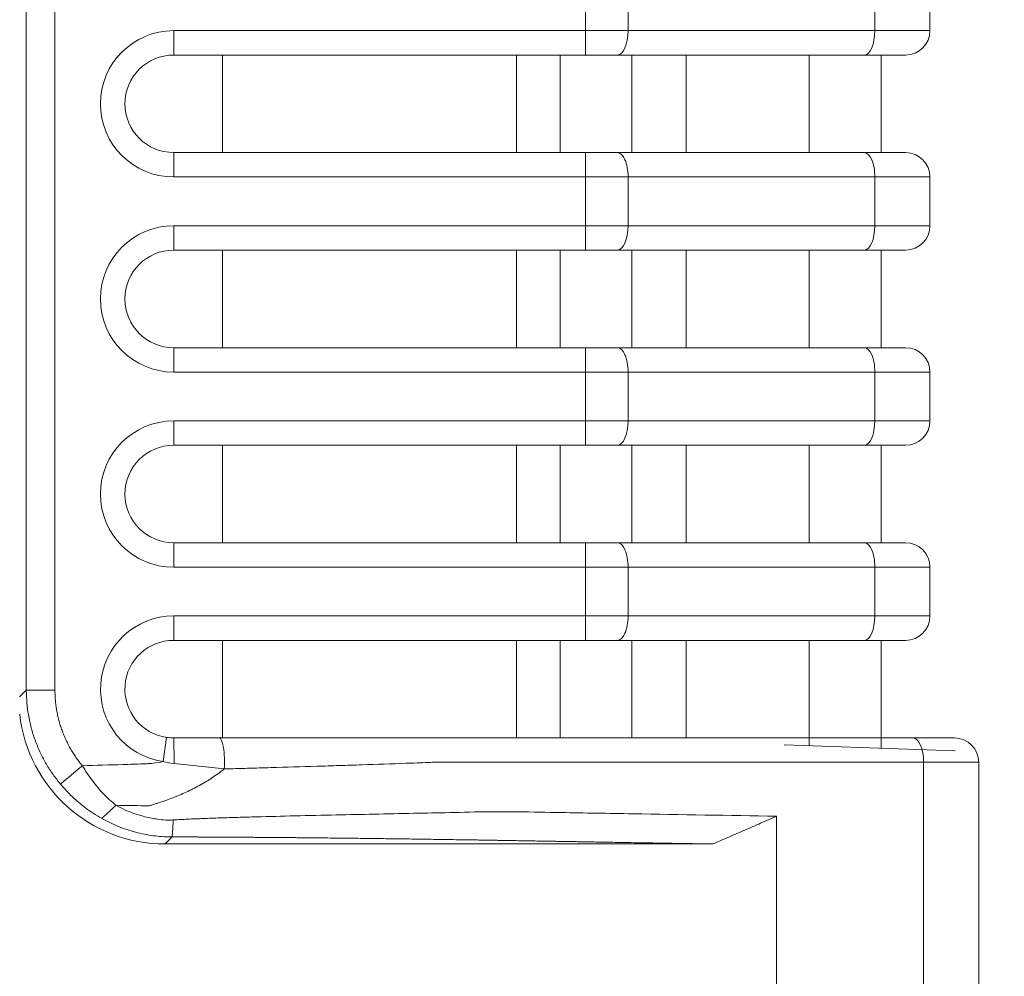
# Model space of a CAD drawing. Header units: millimetres. Extents: x 990 to 1811, y 0 to 562.
# Tile 82 of 256: x 1351 to 1371, y 293 to 312. Entities that reach past the tile are written whole.
import ezdxf

# ---------------------------------------------------------------- set-up
doc = ezdxf.new("R2010")
doc.units = ezdxf.units.MM
doc.layers.get('Defpoints').update_dxf_attribs({"lineweight": 18})
doc.layers.add('1', color=7, linetype='Continuous', true_color=0xffffff)
doc.layers.add('7标注层', color=4, linetype='Continuous', lineweight=18)
doc.styles.add('3.0', font='txt', dxfattribs={"height": 7.5})
doc.dimstyles.new('ISO-3.0', dxfattribs={"dimtxt": 7.5, "dimasz": 7.5, "dimexe": 4.5, "dimexo": 1.5, "dimgap": 1.5, "dimtad": 1, "dimdsep": 46, "dimtxsty": '3.0', "dimcen": 7.5, "dimclrd": 256, "dimclre": 256, "dimclrt": 256, "dimadec": 1, "dimazin": 0, "dimtp": 2e-09, "dimtm": 1.1e-09, "dimtfac": 1, "dimtmove": 0, "dimatfit": 3, "dimfxl": 1, "dimtolj": 1, "dimlwd": -1, "dimlwe": -1, "dimarcsym": 0})

# ---------------------------------------------------------------- blocks, each defined once
blk = doc.blocks.new('*D56')
at = {"layer": '7标注层', "transparency": 16777216}
for p, q in [((1366.033, 398.534), (1401.958, 398.534)), ((1397.458, 286.138), (1397.458, 391.034)), ((1353.912, 278.638), (1401.958, 278.638))]:
    blk.add_line(p, q, dxfattribs=at)
for points in [[(1396.208, 391.034), (1398.708, 391.034), (1397.458, 398.534)], [(1396.208, 286.138), (1398.708, 286.138), (1397.458, 278.638)]]:
    blk.add_solid(points, dxfattribs=at)
at = {"layer": 'Defpoints', "color": 0, "transparency": 16777216}
for p in [(1364.533, 398.534), (1397.458, 398.534), (1352.412, 278.638)]:
    blk.add_point(p, dxfattribs=at)
at = {"layer": '7标注层', "transparency": 16777216, "insert": (1392.208, 338.586), "char_height": 7.5, "attachment_point": 5, "rotation": 90, "style": '3.0'}
blk.add_mtext('\\A1;120', dxfattribs=at)

msp = doc.modelspace()

# ---------------------------------------------------------------- linework, layer by layer
at = {"layer": '1', "color": 7, "linetype": 'Continuous', "lineweight": 18}
for p, q in [((1350.901, 298.616), (1350.901, 378.66)), ((1351.488, 378.66), (1351.488, 298.616)), ((1353.921, 312.138), (1353.921, 311.638)), ((1353.921, 312.138), (1362.364, 312.138)), ((1362.364, 311.638), (1362.364, 312.138)), ((1368.29, 312.138), (1369.421, 312.138)), ((1362.364, 311.638), (1353.921, 311.638)), ((1354.921, 309.638), (1354.921, 311.638)), ((1360.95, 309.638), (1360.95, 311.638)), ((1361.842, 311.638), (1361.842, 309.638)), ((1363.016, 311.638), (1362.364, 311.638)), ((1363.313, 309.638), (1363.313, 311.638)), ((1364.421, 311.638), (1364.421, 309.638)), ((1366.947, 309.638), (1366.947, 311.638)), ((1368.921, 311.638), (1368.073, 311.638)), ((1368.421, 311.638), (1368.421, 309.638)), ((1353.921, 309.638), (1362.364, 309.638)), ((1353.921, 309.138), (1353.921, 309.638)), ((1362.364, 309.638), (1362.364, 309.138)), ((1362.364, 309.638), (1363.016, 309.638)), ((1368.073, 309.638), (1368.921, 309.638)), ((1362.364, 309.138), (1353.921, 309.138)), ((1363.233, 309.138), (1362.364, 309.138)), ((1353.921, 308.138), (1353.921, 307.638)), ((1353.921, 308.138), (1362.364, 308.138)), ((1362.364, 307.638), (1362.364, 308.138)), ((1368.29, 308.138), (1369.421, 308.138)), ((1362.364, 307.638), (1353.921, 307.638)), ((1354.921, 305.638), (1354.921, 307.638)), ((1360.95, 305.638), (1360.95, 307.638)), ((1361.842, 307.638), (1361.842, 305.638)), ((1363.016, 307.638), (1362.364, 307.638)), ((1363.313, 305.638), (1363.313, 307.638)), ((1364.421, 307.638), (1364.421, 305.638)), ((1366.947, 305.638), (1366.947, 307.638)), ((1368.921, 307.638), (1368.073, 307.638)), ((1368.421, 307.638), (1368.421, 305.638)), ((1353.921, 305.138), (1353.921, 305.638)), ((1353.921, 305.638), (1362.364, 305.638)), ((1362.364, 305.638), (1363.016, 305.638)), ((1362.364, 305.638), (1362.364, 305.138)), ((1368.073, 305.638), (1368.921, 305.638)), ((1362.364, 305.138), (1353.921, 305.138)), ((1363.233, 305.138), (1362.364, 305.138)), ((1353.921, 304.138), (1353.921, 303.638)), ((1353.921, 304.138), (1362.364, 304.138)), ((1362.364, 304.138), (1362.364, 303.638)), ((1368.29, 304.138), (1369.421, 304.138)), ((1362.364, 303.638), (1353.921, 303.638)), ((1354.921, 301.638), (1354.921, 303.638)), ((1360.95, 301.638), (1360.95, 303.638)), ((1361.842, 303.638), (1361.842, 301.638)), ((1363.016, 303.638), (1362.364, 303.638)), ((1363.313, 301.638), (1363.313, 303.638)), ((1364.421, 303.638), (1364.421, 301.638)), ((1366.947, 301.638), (1366.947, 303.638)), ((1368.921, 303.638), (1368.073, 303.638)), ((1368.421, 303.638), (1368.421, 301.638)), ((1353.921, 301.638), (1362.364, 301.638)), ((1353.921, 301.138), (1353.921, 301.638)), ((1362.364, 301.638), (1363.016, 301.638)), ((1362.364, 301.138), (1362.364, 301.638)), ((1368.073, 301.638), (1368.921, 301.638)), ((1362.364, 301.138), (1353.921, 301.138)), ((1363.233, 301.138), (1362.364, 301.138)), ((1353.921, 300.138), (1353.921, 299.638)), ((1353.921, 300.138), (1362.364, 300.138)), ((1362.364, 300.138), (1362.364, 299.638)), ((1368.29, 300.138), (1369.421, 300.138)), ((1362.364, 299.638), (1353.921, 299.638)), ((1354.921, 297.638), (1354.921, 299.638)), ((1360.95, 297.638), (1360.95, 299.638)), ((1361.842, 299.638), (1361.842, 297.638)), ((1363.016, 299.638), (1362.364, 299.638)), ((1363.313, 297.638), (1363.313, 299.638)), ((1364.421, 299.638), (1364.421, 297.638)), ((1366.947, 297.48), (1366.947, 299.638)), ((1368.921, 299.638), (1368.073, 299.638)), ((1368.421, 299.638), (1368.421, 297.429)), ((1350.763, 298.479), (1350.901, 298.616)), ((1353.706, 297.154), (1353.777, 297.648)), ((1369.073, 297.638), (1369.921, 297.638)), ((1366.431, 297.498), (1369.938, 297.376)), ((1353.889, 295.608), (1353.744, 295.463)), ((1353.744, 295.463), (1364.969, 295.463))]:
    msp.add_line(p, q, dxfattribs=at)
for centre, radius, start, end in [((1353.921, 310.638), 1.5, 90, 270), ((1368.921, 312.138), 0.5, 270, 0), ((1353.921, 310.638), 1, 90, 270), ((1368.921, 309.138), 0.5, 0, 90), ((1353.921, 306.638), 1.5, 90, 270), ((1368.921, 308.138), 0.5, 270, 0), ((1353.921, 306.638), 1, 90, 270), ((1368.921, 305.138), 0.5, 0, 90), ((1353.921, 302.638), 1.5, 90, 270), ((1368.921, 304.138), 0.5, 270, 0), ((1353.921, 302.638), 1, 90, 270), ((1368.921, 301.138), 0.5, 0, 90), ((1353.921, 298.638), 1.5, 90, 261.7668), ((1368.921, 300.138), 0.5, 270, 0), ((1353.921, 298.638), 1, 90, 261.7668), ((1369.921, 297.138), 0.5, 360, 90)]:
    msp.add_arc(centre, radius, start, end, dxfattribs=at)
for centre, major_axis, ratio, start_param, end_param in [((1363.016, 312.138), (0, -0.5), 0.434749, 0, 1.570796), ((1368.073, 312.138), (0, 0.5), 0.434749, 3.141593, 4.712389), ((1363.016, 309.138), (0, -0.5), 0.434749, 1.570796, 3.141593), ((1368.073, 309.138), (0, -0.5), 0.434749, 1.570796, 3.141593), ((1363.016, 308.138), (0, -0.5), 0.434749, 0, 1.570796), ((1368.073, 308.138), (0, 0.5), 0.434749, 3.141593, 4.712389), ((1363.016, 305.138), (0, -0.5), 0.434749, 1.570796, 3.141593), ((1368.073, 305.138), (0, -0.5), 0.434749, 1.570796, 3.141593), ((1363.016, 304.138), (0, -0.5), 0.434749, 0, 1.570796), ((1368.073, 304.138), (0, 0.5), 0.434749, 3.141593, 4.712389), ((1363.016, 301.138), (0, -0.5), 0.434749, 1.570795, 3.141593), ((1368.073, 301.138), (0, -0.5), 0.434749, 1.570796, 3.141593), ((1363.016, 300.138), (0, 0.5), 0.434749, 3.141593, 4.71239), ((1368.073, 300.138), (0, 0.5), 0.434749, 3.141593, 4.712389), ((1353.748, 298.465), (-2.124, -2.124), 0.998783, 5.611766, 7.067974), ((1353.921, 297.138), (0, -0.5), 0.015276, 1.524761, 3.141593), ((1354.854, 297.138), (0, -0.5), 0.214872, 1.293535, 3.141593), ((1369.073, 297.138), (0, -0.5), 0.434749, 1.570797, 3.141593)]:
    msp.add_ellipse(centre, major_axis=major_axis, ratio=ratio, start_param=start_param, end_param=end_param, dxfattribs=at)
for points, degree in [([(1362.364, 312.138), (1362.364, 312.471), (1362.364, 312.805), (1362.364, 313.138)], 3), ([(1363.233, 313.138), (1363.233, 312.805), (1363.233, 312.471), (1363.233, 312.138)], 3), ([(1368.29, 312.138), (1368.29, 312.471), (1368.29, 312.805), (1368.29, 313.138)], 3), ([(1369.421, 313.138), (1369.421, 312.805), (1369.421, 312.471), (1369.421, 312.138)], 3), ([(1362.364, 308.138), (1362.364, 308.471), (1362.364, 308.805), (1362.364, 309.138)], 3), ([(1363.233, 309.138), (1363.233, 308.805), (1363.233, 308.471), (1363.233, 308.138)], 3), ([(1368.29, 308.138), (1368.29, 308.471), (1368.29, 308.805), (1368.29, 309.138)], 3), ([(1369.421, 309.138), (1369.421, 308.805), (1369.421, 308.471), (1369.421, 308.138)], 3), ([(1362.364, 304.138), (1362.364, 304.471), (1362.364, 304.805), (1362.364, 305.138)], 3), ([(1363.233, 305.138), (1363.233, 304.805), (1363.233, 304.471), (1363.233, 304.138)], 3), ([(1368.29, 304.138), (1368.29, 304.471), (1368.29, 304.805), (1368.29, 305.138)], 3), ([(1369.421, 305.138), (1369.421, 304.805), (1369.421, 304.471), (1369.421, 304.138)], 3), ([(1362.364, 300.138), (1362.364, 300.471), (1362.364, 300.805), (1362.364, 301.138)], 3), ([(1363.233, 301.138), (1363.233, 300.805), (1363.233, 300.471), (1363.233, 300.138)], 3), ([(1368.29, 300.138), (1368.29, 300.471), (1368.29, 300.805), (1368.29, 301.138)], 3), ([(1369.421, 301.138), (1369.421, 300.805), (1369.421, 300.471), (1369.421, 300.138)], 3), ([(1350.901, 298.616), (1351.488, 298.616)], 1), ([(1351.488, 298.616), (1351.486, 298.196), (1351.779, 297.39), (1352.05, 297.068)], 2), ([(1353.777, 297.648), (1353.825, 297.642), (1353.873, 297.638), (1353.921, 297.638)], 3), ([(1351.601, 296.691), (1352.05, 297.068)], 1), ([(1353.928, 297.115), (1353.853, 297.122), (1353.779, 297.135), (1353.706, 297.154)], 3), ([(1352.447, 295.987), (1352.737, 296.256)], 1), ([(1366.278, 296.033), (1364.969, 295.463)], 1), ([(1353.889, 295.608), (1353.915, 295.956)], 1)]:
    msp.add_open_spline(points, degree=degree, dxfattribs=at)
for points, degree, knots in [([(1362.364, 312.138), (1362.439, 312.138), (1362.514, 312.138), (1362.662, 312.138), (1362.735, 312.138), (1362.881, 312.138), (1362.953, 312.138), (1363.095, 312.138), (1363.165, 312.138), (1363.233, 312.138)], 3, [0, 0, 0, 0, 0.25, 0.25, 0.5, 0.5, 0.75, 0.75, 1, 1, 1, 1]), ([(1363.233, 312.138), (1363.533, 312.138), (1363.833, 312.138), (1365.334, 312.138), (1366.535, 312.138), (1367.921, 312.138), (1368.105, 312.138), (1368.29, 312.138)], 3, [0, 0, 0, 0, 0.178082, 0.178082, 0.890408, 0.890408, 1, 1, 1, 1]), ([(1368.073, 311.638), (1367.772, 311.638), (1367.472, 311.638), (1365.971, 311.638), (1364.771, 311.638), (1363.385, 311.638), (1363.2, 311.638), (1363.016, 311.638)], 3, [0, 0, 0, 0, 0.178082, 0.178082, 0.890408, 0.890408, 1, 1, 1, 1]), ([(1363.016, 309.638), (1363.316, 309.638), (1363.616, 309.638), (1365.117, 309.638), (1366.318, 309.638), (1367.703, 309.638), (1367.888, 309.638), (1368.073, 309.638)], 3, [0, 0, 0, 0, 0.178081, 0.178081, 0.890407, 0.890407, 1, 1, 1, 1]), ([(1368.29, 309.138), (1367.99, 309.138), (1367.69, 309.138), (1366.189, 309.138), (1364.988, 309.138), (1363.603, 309.138), (1363.418, 309.138), (1363.233, 309.138)], 3, [0, 0, 0, 0, 0.178081, 0.178081, 0.890407, 0.890407, 1, 1, 1, 1]), ([(1369.421, 309.138), (1369.421, 309.138), (1369.414, 309.138), (1369.388, 309.138), (1369.369, 309.138), (1369.336, 309.138), (1369.329, 309.138), (1369.315, 309.138), (1369.307, 309.138), (1369.283, 309.138), (1369.265, 309.138), (1369.208, 309.138), (1369.165, 309.138), (1369.091, 309.138), (1369.064, 309.138), (1369.023, 309.138), (1369.009, 309.138), (1368.98, 309.138), (1368.965, 309.138), (1368.889, 309.138), (1368.76, 309.138), (1368.613, 309.138), (1368.496, 309.138), (1368.456, 309.138), (1368.374, 309.138), (1368.332, 309.138), (1368.29, 309.138)], 3, [0, 0, 0, 0, 0.125, 0.125, 0.25, 0.25, 0.28125, 0.28125, 0.3125, 0.3125, 0.375, 0.375, 0.5, 0.5, 0.5625, 0.5625, 0.59375, 0.59375, 0.625, 0.625, 0.75, 0.875, 0.875, 0.9375, 0.9375, 1, 1, 1, 1]), ([(1362.364, 308.138), (1362.439, 308.138), (1362.514, 308.138), (1362.662, 308.138), (1362.735, 308.138), (1362.881, 308.138), (1362.953, 308.138), (1363.095, 308.138), (1363.165, 308.138), (1363.233, 308.138)], 3, [0, 0, 0, 0, 0.25, 0.25, 0.5, 0.5, 0.75, 0.75, 1, 1, 1, 1]), ([(1363.233, 308.138), (1363.533, 308.138), (1363.833, 308.138), (1365.334, 308.138), (1366.535, 308.138), (1367.921, 308.138), (1368.105, 308.138), (1368.29, 308.138)], 3, [0, 0, 0, 0, 0.178081, 0.178081, 0.890407, 0.890407, 1, 1, 1, 1]), ([(1368.073, 307.638), (1367.772, 307.638), (1367.472, 307.638), (1365.971, 307.638), (1364.771, 307.638), (1363.385, 307.638), (1363.2, 307.638), (1363.016, 307.638)], 3, [0, 0, 0, 0, 0.178081, 0.178081, 0.890407, 0.890407, 1, 1, 1, 1]), ([(1363.016, 305.638), (1363.316, 305.638), (1363.616, 305.638), (1365.117, 305.638), (1366.318, 305.638), (1367.703, 305.638), (1367.888, 305.638), (1368.073, 305.638)], 3, [0, 0, 0, 0, 0.178081, 0.178081, 0.890407, 0.890407, 1, 1, 1, 1]), ([(1368.29, 305.138), (1367.99, 305.138), (1367.69, 305.138), (1366.189, 305.138), (1364.988, 305.138), (1363.603, 305.138), (1363.418, 305.138), (1363.233, 305.138)], 3, [0, 0, 0, 0, 0.178081, 0.178081, 0.890407, 0.890407, 1, 1, 1, 1]), ([(1369.421, 305.138), (1369.421, 305.138), (1369.414, 305.138), (1369.388, 305.138), (1369.369, 305.138), (1369.336, 305.138), (1369.329, 305.138), (1369.315, 305.138), (1369.307, 305.138), (1369.283, 305.138), (1369.265, 305.138), (1369.208, 305.138), (1369.165, 305.138), (1369.091, 305.138), (1369.064, 305.138), (1369.023, 305.138), (1369.009, 305.138), (1368.98, 305.138), (1368.965, 305.138), (1368.889, 305.138), (1368.76, 305.138), (1368.613, 305.138), (1368.496, 305.138), (1368.456, 305.138), (1368.374, 305.138), (1368.332, 305.138), (1368.29, 305.138)], 3, [0, 0, 0, 0, 0.125, 0.125, 0.25, 0.25, 0.28125, 0.28125, 0.3125, 0.3125, 0.375, 0.375, 0.5, 0.5, 0.5625, 0.5625, 0.59375, 0.59375, 0.625, 0.625, 0.75, 0.875, 0.875, 0.9375, 0.9375, 1, 1, 1, 1]), ([(1362.364, 304.138), (1362.439, 304.138), (1362.514, 304.138), (1362.662, 304.138), (1362.735, 304.138), (1362.881, 304.138), (1362.953, 304.138), (1363.095, 304.138), (1363.165, 304.138), (1363.233, 304.138)], 3, [0, 0, 0, 0, 0.25, 0.25, 0.5, 0.5, 0.75, 0.75, 1, 1, 1, 1]), ([(1363.233, 304.138), (1363.533, 304.138), (1363.833, 304.138), (1365.334, 304.138), (1366.535, 304.138), (1367.921, 304.138), (1368.105, 304.138), (1368.29, 304.138)], 3, [0, 0, 0, 0, 0.178081, 0.178081, 0.890407, 0.890407, 1, 1, 1, 1]), ([(1368.073, 303.638), (1367.772, 303.638), (1367.472, 303.638), (1365.971, 303.638), (1364.771, 303.638), (1363.385, 303.638), (1363.2, 303.638), (1363.016, 303.638)], 3, [0, 0, 0, 0, 0.178081, 0.178081, 0.890407, 0.890407, 1, 1, 1, 1]), ([(1363.016, 301.638), (1363.316, 301.638), (1363.616, 301.638), (1365.117, 301.638), (1366.318, 301.638), (1367.703, 301.638), (1367.888, 301.638), (1368.073, 301.638)], 3, [0, 0, 0, 0, 0.178081, 0.178081, 0.890407, 0.890407, 1, 1, 1, 1]), ([(1368.29, 301.138), (1367.99, 301.138), (1367.69, 301.138), (1366.189, 301.138), (1364.988, 301.138), (1363.603, 301.138), (1363.418, 301.138), (1363.233, 301.138)], 3, [0, 0, 0, 0, 0.178081, 0.178081, 0.890407, 0.890407, 1, 1, 1, 1]), ([(1369.421, 301.138), (1369.421, 301.138), (1369.414, 301.138), (1369.388, 301.138), (1369.369, 301.138), (1369.336, 301.138), (1369.329, 301.138), (1369.315, 301.138), (1369.307, 301.138), (1369.283, 301.138), (1369.265, 301.138), (1369.208, 301.138), (1369.165, 301.138), (1369.091, 301.138), (1369.064, 301.138), (1369.023, 301.138), (1369.009, 301.138), (1368.98, 301.138), (1368.965, 301.138), (1368.889, 301.138), (1368.76, 301.138), (1368.613, 301.138), (1368.496, 301.138), (1368.456, 301.138), (1368.374, 301.138), (1368.332, 301.138), (1368.29, 301.138)], 3, [0, 0, 0, 0, 0.125, 0.125, 0.25, 0.25, 0.28125, 0.28125, 0.3125, 0.3125, 0.375, 0.375, 0.5, 0.5, 0.5625, 0.5625, 0.59375, 0.59375, 0.625, 0.625, 0.75, 0.875, 0.875, 0.9375, 0.9375, 1, 1, 1, 1]), ([(1362.364, 300.138), (1362.439, 300.138), (1362.514, 300.138), (1362.662, 300.138), (1362.735, 300.138), (1362.881, 300.138), (1362.953, 300.138), (1363.095, 300.138), (1363.165, 300.138), (1363.233, 300.138)], 3, [0, 0, 0, 0, 0.25, 0.25, 0.5, 0.5, 0.75, 0.75, 1, 1, 1, 1]), ([(1363.233, 300.138), (1363.533, 300.138), (1363.833, 300.138), (1365.334, 300.138), (1366.535, 300.138), (1367.921, 300.138), (1368.105, 300.138), (1368.29, 300.138)], 3, [0, 0, 0, 0, 0.178081, 0.178081, 0.890407, 0.890407, 1, 1, 1, 1]), ([(1368.073, 299.638), (1367.772, 299.638), (1367.472, 299.638), (1365.971, 299.638), (1364.771, 299.638), (1363.385, 299.638), (1363.2, 299.638), (1363.016, 299.638)], 3, [0, 0, 0, 0, 0.178081, 0.178081, 0.890407, 0.890407, 1, 1, 1, 1]), ([(1351.601, 296.691), (1351.549, 296.756), (1351.445, 296.887), (1351.309, 297.1), (1351.189, 297.326), (1351.087, 297.565), (1351.006, 297.815), (1350.946, 298.076), (1350.908, 298.344), (1350.903, 298.525), (1350.901, 298.616)], 3, [0, 0, 0, 0, 0.118915, 0.239567, 0.361955, 0.486083, 0.61195, 0.739558, 0.868907, 1, 1, 1, 1]), ([(1353.921, 297.638), (1354.077, 297.638), (1354.234, 297.638), (1354.545, 297.638), (1354.7, 297.638), (1354.854, 297.638)], 3, [0, 0, 0, 0, 0.5, 0.5, 1, 1, 1, 1]), ([(1354.854, 297.638), (1355.173, 297.638), (1355.489, 297.638), (1356.114, 297.638), (1356.424, 297.638), (1357.037, 297.638), (1357.341, 297.638), (1357.943, 297.638), (1358.241, 297.638), (1358.685, 297.638), (1358.832, 297.638), (1359.015, 297.638), (1359.051, 297.638), (1359.125, 297.638), (1359.234, 297.638), (1359.344, 297.638), (1359.71, 297.638), (1360.002, 297.638), (1360.88, 297.638), (1361.465, 297.638), (1364.391, 297.638), (1366.732, 297.638), (1369.073, 297.638)], 3, [0, 0, 0, 0, 0.0625, 0.0625, 0.125, 0.125, 0.1875, 0.1875, 0.25, 0.25, 0.28125, 0.28125, 0.289063, 0.289063, 0.296875, 0.3125, 0.3125, 0.375, 0.375, 0.5, 0.5, 1, 1, 1, 1]), ([(1352.05, 297.068), (1352.327, 297.075), (1352.604, 297.084), (1353.018, 297.097), (1353.157, 297.102), (1353.312, 297.107), (1353.33, 297.108), (1353.364, 297.109), (1353.382, 297.11), (1353.433, 297.112), (1353.468, 297.115), (1353.571, 297.127), (1353.639, 297.138), (1353.706, 297.154)], 3, [0, 0, 0, 0, 0.5, 0.5, 0.75, 0.75, 0.78125, 0.78125, 0.8125, 0.8125, 0.875, 0.875, 1, 1, 1, 1]), ([(1352.05, 297.068), (1352.083, 297.015), (1352.147, 296.91), (1352.253, 296.761), (1352.365, 296.62), (1352.483, 296.489), (1352.606, 296.367), (1352.694, 296.293), (1352.737, 296.256)], 3, [0, 0, 0, 0, 0.171149, 0.339877, 0.506656, 0.671956, 0.83625, 1, 1, 1, 1]), ([(1354.957, 297.001), (1354.789, 297.02), (1354.618, 297.04), (1354.361, 297.07), (1354.274, 297.08), (1354.102, 297.098), (1354.015, 297.107), (1353.928, 297.115)], 3, [0, 0, 0, 0, 0.5, 0.5, 0.75, 0.75, 1, 1, 1, 1]), ([(1369.29, 297.138), (1366.934, 297.138), (1364.578, 297.138), (1361.633, 297.138), (1361.044, 297.138), (1360.161, 297.138), (1359.866, 297.138), (1359.498, 297.138), (1359.424, 297.138), (1359.332, 297.138), (1359.314, 297.138), (1359.277, 297.138), (1359.259, 297.138), (1359.222, 297.138), (1359.204, 297.137), (1359.167, 297.136), (1359.148, 297.135), (1358.982, 297.128), (1358.834, 297.123), (1358.386, 297.106), (1358.084, 297.096), (1357.625, 297.081), (1357.471, 297.076), (1357.163, 297.066), (1357.008, 297.061), (1356.542, 297.047), (1356.228, 297.038), (1355.755, 297.024), (1355.596, 297.02), (1355.278, 297.011), (1355.118, 297.006), (1354.957, 297.001)], 3, [0, 0, 0, 0, 0.5, 0.5, 0.625, 0.625, 0.6875, 0.6875, 0.703125, 0.703125, 0.707031, 0.707031, 0.710937, 0.710937, 0.714844, 0.714844, 0.71875, 0.71875, 0.75, 0.75, 0.8125, 0.8125, 0.84375, 0.84375, 0.875, 0.875, 0.9375, 0.9375, 0.96875, 0.96875, 1, 1, 1, 1]), ([(1369.018, 283.355), (1369.024, 283.427), (1369.031, 283.498), (1369.041, 283.605), (1369.045, 283.641), (1369.05, 283.695), (1369.052, 283.712), (1369.055, 283.748), (1369.057, 283.766), (1369.063, 283.82), (1369.067, 283.855), (1369.074, 283.927), (1369.078, 283.962), (1369.09, 284.07), (1369.099, 284.141), (1369.112, 284.248), (1369.116, 284.284), (1369.125, 284.355), (1369.13, 284.391), (1369.137, 284.444), (1369.139, 284.462), (1369.143, 284.489), (1369.144, 284.498), (1369.146, 284.516), (1369.147, 284.525), (1369.15, 284.543), (1369.152, 284.556), (1369.154, 284.569), (1369.156, 284.578), (1369.157, 284.583), (1369.16, 284.605), (1369.162, 284.623), (1369.163, 284.65), (1369.163, 284.659), (1369.164, 284.677), (1369.165, 284.704), (1369.167, 284.767), (1369.168, 284.82), (1369.172, 284.928), (1369.174, 285), (1369.186, 285.359), (1369.196, 285.646), (1369.214, 286.221), (1369.224, 286.508), (1369.25, 287.37), (1369.265, 287.944), (1369.281, 288.806), (1369.285, 289.094), (1369.289, 289.417), (1369.289, 289.453), (1369.29, 289.507), (1369.29, 289.525), (1369.29, 289.56), (1369.29, 289.578), (1369.29, 289.668), (1369.29, 289.74), (1369.29, 289.955), (1369.29, 290.099), (1369.29, 292.541), (1369.29, 294.84), (1369.29, 297.138)], 3, [0, 0, 0, 0, 0.015625, 0.015625, 0.023437, 0.023437, 0.027344, 0.027344, 0.03125, 0.03125, 0.039062, 0.039062, 0.046875, 0.046875, 0.0625, 0.0625, 0.070312, 0.070312, 0.078125, 0.078125, 0.082031, 0.082031, 0.083984, 0.083984, 0.085937, 0.085937, 0.087891, 0.088867, 0.088867, 0.089844, 0.089844, 0.09375, 0.09375, 0.095703, 0.095703, 0.097656, 0.101562, 0.109375, 0.109375, 0.125, 0.125, 0.1875, 0.1875, 0.25, 0.25, 0.375, 0.375, 0.4375, 0.4375, 0.445312, 0.445312, 0.449219, 0.449219, 0.453125, 0.453125, 0.46875, 0.46875, 0.5, 0.5, 1, 1, 1, 1]), ([(1370.421, 297.138), (1370.421, 297.138), (1370.414, 297.138), (1370.388, 297.138), (1370.369, 297.138), (1370.336, 297.138), (1370.329, 297.138), (1370.315, 297.138), (1370.307, 297.138), (1370.283, 297.138), (1370.265, 297.138), (1370.208, 297.138), (1370.165, 297.138), (1370.091, 297.138), (1370.064, 297.138), (1370.023, 297.138), (1370.009, 297.138), (1369.98, 297.138), (1369.965, 297.138), (1369.889, 297.138), (1369.76, 297.138), (1369.613, 297.138), (1369.496, 297.138), (1369.456, 297.138), (1369.374, 297.138), (1369.332, 297.138), (1369.29, 297.138)], 3, [0, 0, 0, 0, 0.125, 0.125, 0.25, 0.25, 0.28125, 0.28125, 0.3125, 0.3125, 0.375, 0.375, 0.5, 0.5, 0.5625, 0.5625, 0.59375, 0.59375, 0.625, 0.625, 0.75, 0.875, 0.875, 0.9375, 0.9375, 1, 1, 1, 1]), ([(1370.421, 297.138), (1370.421, 294.873), (1370.421, 292.608), (1370.421, 290.202), (1370.421, 290.06), (1370.421, 289.777), (1370.421, 289.635), (1370.421, 289.211), (1370.421, 288.928), (1370.421, 288.078), (1370.421, 287.512), (1370.421, 286.379), (1370.421, 285.813), (1370.421, 285.106), (1370.421, 284.964), (1370.421, 284.787), (1370.421, 284.752), (1370.421, 284.681), (1370.421, 284.646), (1370.421, 284.539), (1370.421, 284.469), (1370.421, 284.257), (1370.421, 284.115), (1370.421, 283.903), (1370.421, 283.833), (1370.421, 283.692), (1370.421, 283.621), (1370.421, 283.551)], 3, [0, 0, 0, 0, 0.5, 0.5, 0.53125, 0.53125, 0.5625, 0.5625, 0.625, 0.625, 0.75, 0.75, 0.875, 0.875, 0.90625, 0.90625, 0.914062, 0.914062, 0.921875, 0.921875, 0.9375, 0.9375, 0.96875, 0.96875, 0.984375, 0.984375, 1, 1, 1, 1]), ([(1354.957, 297.001), (1354.878, 296.939), (1354.796, 296.879), (1354.669, 296.795), (1354.627, 296.767), (1354.54, 296.715), (1354.495, 296.689), (1354.362, 296.615), (1354.272, 296.569), (1354.134, 296.505), (1354.088, 296.485), (1354.017, 296.455), (1353.994, 296.446), (1353.947, 296.427), (1353.924, 296.418), (1353.853, 296.39), (1353.805, 296.373), (1353.71, 296.34), (1353.662, 296.323), (1353.589, 296.3), (1353.565, 296.293), (1353.529, 296.281), (1353.516, 296.278), (1353.492, 296.271), (1353.48, 296.267), (1353.465, 296.261), (1353.462, 296.26), (1353.456, 296.258), (1353.447, 296.255), (1353.438, 296.253), (1353.426, 296.25), (1353.414, 296.248), (1353.395, 296.246), (1353.383, 296.246), (1353.371, 296.246), (1353.365, 296.246), (1353.347, 296.246), (1353.334, 296.247), (1353.225, 296.249), (1353.127, 296.25), (1352.932, 296.253), (1352.835, 296.255), (1352.737, 296.256)], 3, [0, 0, 0, 0, 0.125, 0.125, 0.1875, 0.1875, 0.25, 0.25, 0.375, 0.375, 0.4375, 0.4375, 0.46875, 0.46875, 0.5, 0.5, 0.5625, 0.5625, 0.625, 0.625, 0.65625, 0.65625, 0.671875, 0.671875, 0.6875, 0.6875, 0.691406, 0.691406, 0.695312, 0.703125, 0.703125, 0.710937, 0.71875, 0.726562, 0.726562, 0.734375, 0.734375, 0.75, 0.75, 0.875, 0.875, 1, 1, 1, 1]), ([(1352.447, 295.987), (1352.387, 296.022), (1352.276, 296.087), (1352.127, 296.193), (1351.962, 296.323), (1351.784, 296.484), (1351.66, 296.624), (1351.601, 296.691)], 3, [0, 0, 0, 0, 0.187852, 0.353716, 0.497644, 0.758209, 1, 1, 1, 1]), ([(1352.737, 296.256), (1352.797, 296.225), (1352.915, 296.164), (1353.102, 296.089), (1353.328, 296.018), (1353.546, 295.975), (1353.726, 295.953), (1353.832, 295.951), (1353.887, 295.955), (1353.915, 295.956)], 3, [0, 0, 0, 0, 0.165312, 0.329797, 0.49448, 0.743484, 0.867807, 0.932792, 1, 1, 1, 1]), ([(1366.278, 296.033), (1366.278, 295.434), (1366.278, 294.484), (1366.278, 293.182), (1366.278, 292.433), (1366.278, 291.992), (1366.278, 291.882), (1366.278, 291.794), (1366.277, 291.706), (1366.275, 291.464), (1366.262, 291.068), (1366.227, 290.544), (1366.175, 290.027), (1366.106, 289.518), (1366.023, 289.021), (1365.926, 288.536), (1365.819, 288.067), (1365.723, 287.689), (1365.657, 287.452), (1365.627, 287.342), (1365.611, 287.289), (1365.594, 287.235), (1365.558, 287.128), (1365.5, 286.97), (1365.432, 286.817), (1365.383, 286.717), (1365.358, 286.667), (1365.333, 286.618), (1365.28, 286.519), (1365.082, 286.178), (1364.663, 285.615), (1363.943, 284.954), (1363.087, 284.414), (1362.125, 284.022), (1361.266, 283.837), (1360.695, 283.789), (1360.453, 283.782), (1360.365, 283.781), (1360.276, 283.781), (1360.166, 283.781), (1359.727, 283.781), (1358.977, 283.781), (1357.568, 283.781), (1355.101, 283.781), (1352.755, 283.781), (1351.114, 283.781), (1350.883, 283.781)], 3, [0, 0, 0, 0, 0.069691, 0.110751, 0.151812, 0.156944, 0.162077, 0.164643, 0.167209, 0.172342, 0.192872, 0.213402, 0.233932, 0.254462, 0.274992, 0.295522, 0.316053, 0.336583, 0.346848, 0.349414, 0.35198, 0.354547, 0.357113, 0.367378, 0.377643, 0.380209, 0.382776, 0.385342, 0.387908, 0.398173, 0.439233, 0.480294, 0.521354, 0.562414, 0.603474, 0.624005, 0.629137, 0.631703, 0.63427, 0.639402, 0.644535, 0.685595, 0.726655, 0.808776, 0.973017, 1, 1, 1, 1]), ([(1353.915, 295.956), (1354.012, 295.962), (1354.217, 295.973), (1354.535, 295.986), (1354.878, 295.998), (1355.242, 296.01), (1355.755, 296.024), (1356.43, 296.04), (1357.232, 296.059), (1358.046, 296.075), (1358.821, 296.092), (1359.609, 296.106), (1360.317, 296.128), (1361.074, 296.123), (1361.807, 296.108), (1362.593, 296.095), (1364.065, 296.069), (1365.296, 296.049), (1366.278, 296.033)], 3, [0, 0, 0, 0, 0.022008, 0.046126, 0.07215, 0.099918, 0.129228, 0.189692, 0.255762, 0.316548, 0.382237, 0.441653, 0.508211, 0.557341, 0.631442, 0.69173, 0.754287, 1, 1, 1, 1]), ([(1353.889, 295.608), (1353.816, 295.61), (1353.689, 295.612), (1353.499, 295.633), (1353.32, 295.662), (1353.076, 295.719), (1352.778, 295.816), (1352.558, 295.929), (1352.447, 295.987)], 3, [0, 0, 0, 0, 0.14379, 0.251617, 0.377609, 0.502955, 0.749586, 1, 1, 1, 1]), ([(1364.969, 295.463), (1362.786, 295.5), (1362.289, 295.509), (1361.619, 295.52), (1360.613, 295.537), (1360.278, 295.543), (1359.961, 295.548), (1359.603, 295.553), (1358.197, 295.575), (1356.807, 295.589), (1356.061, 295.597), (1355.365, 295.601), (1354.542, 295.607), (1353.889, 295.608)], 2, [0, 0, 0, 0.25, 0.25, 0.375, 0.4375, 0.4375, 0.5, 0.5, 0.75, 0.75, 0.875, 0.875, 1, 1, 1])]:
    msp.add_open_spline(points, degree=degree, knots=knots, dxfattribs=at)

# ---------------------------------------------------------------- dimensions: what is measured, and where the dimension line sits
at = {"layer": '7标注层'}
dim = msp.add_linear_dim(base=(1397.458, 398.534), p1=(1352.412, 278.638), p2=(1364.533, 398.534), angle=90, text='120', dimstyle='ISO-3.0', dxfattribs=at)
dim.commit()
dim.dimension.update_dxf_attribs({"geometry": '*D56', "text_midpoint": (1392.208, 338.586)})

doc.saveas('drawing.dxf')
